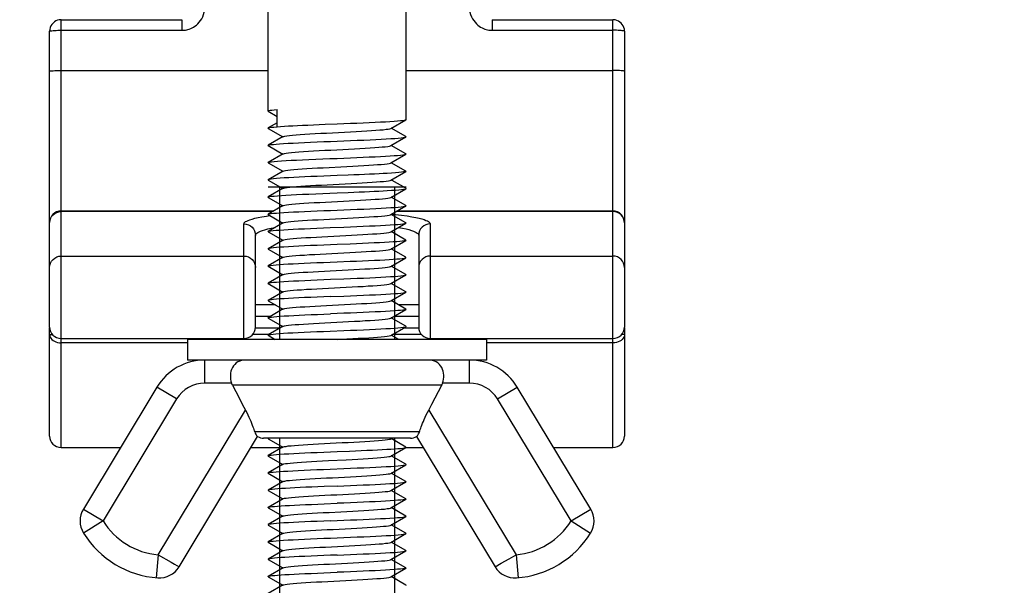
# Model space of a CAD drawing. Extents: x 0 to 420, y 0 to 297.
# Tile 32 of 77: x 205 to 222, y 171 to 181. Entities that reach past the tile are written whole.
import ezdxf

# ---------------------------------------------------------------- set-up
doc = ezdxf.new("R2010")
doc.units = 0
doc.header["$LTSCALE"] = 23.1
doc.layers.get('0').update_dxf_attribs({"linetype": 'CONTINUOUS'})
doc.layers.add('02___PRT_ALL_AXES', color=7, linetype='CONTINUOUS')
doc.layers.add('DIM_PILOTEES', color=7, linetype='CONTINUOUS')
doc.dimstyles.get("Standard").update_dxf_attribs({"dimtxt": 2.5, "dimasz": 2.5, "dimexe": 1.25, "dimexo": 0.625, "dimtad": 1, "dimcen": 2.5, "dimazin": 3, "dimtfac": 1, "dimtmove": 0, "dimatfit": 3})

# ---------------------------------------------------------------- blocks, each defined once
blk = doc.blocks.new('_FILLED')
at = {"color": 0, "linetype": 'BYBLOCK'}
blk.add_solid([(0, 0), (-1, 0.1429), (-1, -0.1429)], dxfattribs=at)
blk = doc.blocks.new('*D14')
at = {"layer": 'DIM_PILOTEES', "color": 2, "linetype": 'CONTINUOUS'}
for p, q in [((235.124, 200.233), (235.124, 159.329)), ((190.124, 194.333), (190.124, 159.329)), ((190.124, 161.329), (212.624, 161.329)), ((235.124, 161.329), (212.624, 161.329))]:
    blk.add_line(p, q, dxfattribs=at)
at = {"layer": 'DIM_PILOTEES', "color": 2, "linetype": 'CONTINUOUS', "xscale": 3.5, "yscale": 3.5, "zscale": 3.5, "rotation": 180}
blk.add_blockref('_FILLED', (190.124, 161.329), dxfattribs=at)
at = {"layer": 'DIM_PILOTEES', "color": 2, "linetype": 'CONTINUOUS', "xscale": 3.5, "yscale": 3.5, "zscale": 3.5}
blk.add_blockref('_FILLED', (235.124, 161.329), dxfattribs=at)

msp = doc.modelspace()

# ---------------------------------------------------------------- linework, layer by layer
at = {"color": 7, "linetype": 'CONTINUOUS'}
for p, q in [((205.324, 173.253), (205.324, 180.695)), ((205.324, 180.695), (207.424, 180.695)), ((207.424, 180.695), (207.424, 180.51)), ((212.824, 180.695), (212.824, 180.51)), ((212.824, 180.695), (214.924, 180.695)), ((214.924, 173.253), (214.924, 180.695)), ((205.124, 175.349), (205.124, 180.495)), ((205.324, 180.51), (207.424, 180.51)), ((212.824, 180.51), (214.924, 180.51)), ((215.124, 180.495), (215.124, 175.349)), ((205.324, 179.812), (208.924, 179.812)), ((211.324, 179.812), (214.924, 179.812)), ((208.927, 179.105), (209.085, 179.014)), ((209.085, 178.833), (209.085, 179.133)), ((209.085, 178.903), (208.927, 178.812)), ((209.916, 178.875), (210.124, 178.883)), ((211.061, 178.804), (211.322, 178.955)), ((208.927, 178.805), (209.181, 178.658)), ((209.188, 178.663), (208.927, 178.512)), ((211.061, 178.504), (211.322, 178.655)), ((211.322, 178.662), (211.068, 178.808)), ((208.927, 178.505), (209.181, 178.358)), ((211.322, 178.362), (211.068, 178.508)), ((209.188, 178.363), (208.927, 178.212)), ((211.061, 178.204), (211.322, 178.355)), ((208.927, 178.205), (209.181, 178.058)), ((211.322, 178.062), (211.068, 178.208)), ((209.188, 178.063), (208.927, 177.912)), ((210.319, 177.991), (210.124, 177.983)), ((211.061, 177.904), (211.322, 178.055)), ((208.927, 177.905), (209.181, 177.758)), ((211.084, 177.9), (211.068, 177.908)), ((211.322, 177.762), (211.084, 177.9)), ((211.324, 177.783), (208.924, 177.783)), ((209.188, 177.763), (208.927, 177.612)), ((210.124, 177.683), (210.319, 177.691)), ((211.061, 177.604), (211.322, 177.755)), ((208.927, 177.605), (209.181, 177.458)), ((209.188, 177.463), (208.927, 177.312)), ((211.061, 177.304), (211.322, 177.455)), ((211.322, 177.462), (211.068, 177.608)), ((209.022, 177.367), (205.324, 177.367)), ((209.008, 177.358), (205.324, 177.358)), ((208.896, 177.279), (208.957, 177.288)), ((208.927, 177.305), (209.181, 177.158)), ((211.322, 177.162), (211.068, 177.308)), ((214.924, 177.358), (211.154, 177.358)), ((214.924, 177.367), (211.169, 177.367)), ((208.504, 175.149), (208.504, 177.143)), ((209.188, 177.163), (208.927, 177.012)), ((211.061, 177.004), (211.322, 177.155)), ((211.744, 177.143), (211.744, 175.149)), ((208.704, 175.349), (208.704, 176.944)), ((208.87, 177.042), (208.919, 177.055)), ((208.927, 177.005), (209.181, 176.858)), ((209.964, 176.925), (210.275, 176.941)), ((211.322, 176.862), (211.068, 177.008)), ((211.544, 176.944), (211.544, 175.349)), ((209.188, 176.863), (208.927, 176.712)), ((210.351, 176.792), (210.124, 176.783)), ((211.061, 176.704), (211.322, 176.855)), ((208.927, 176.705), (209.181, 176.558)), ((211.322, 176.562), (211.068, 176.708)), ((205.324, 176.583), (208.504, 176.583)), ((209.188, 176.563), (208.927, 176.412)), ((210.124, 176.483), (210.351, 176.492)), ((211.061, 176.404), (211.322, 176.555)), ((211.744, 176.583), (214.924, 176.583)), ((208.927, 176.405), (209.181, 176.258)), ((209.188, 176.263), (208.927, 176.112)), ((211.061, 176.104), (211.322, 176.255)), ((211.322, 176.262), (211.068, 176.408)), ((208.927, 176.105), (209.181, 175.958)), ((211.322, 175.962), (211.068, 176.108)), ((209.188, 175.963), (208.927, 175.812)), ((209.974, 176.026), (210.285, 176.042)), ((211.061, 175.804), (211.322, 175.955)), ((208.927, 175.805), (209.181, 175.658)), ((211.322, 175.662), (211.068, 175.808)), ((209.051, 175.733), (208.704, 175.733)), ((209.188, 175.663), (208.927, 175.512)), ((211.061, 175.504), (211.322, 175.655)), ((211.544, 175.733), (211.198, 175.733)), ((208.965, 175.533), (208.704, 175.533)), ((208.927, 175.505), (209.181, 175.358)), ((211.322, 175.362), (211.068, 175.508)), ((211.544, 175.533), (211.111, 175.533)), ((205.124, 173.453), (205.124, 175.333)), ((205.124, 175.333), (205.126, 175.333)), ((205.124, 175.221), (205.171, 175.221)), ((208.943, 175.221), (208.657, 175.221)), ((208.704, 175.333), (209.138, 175.333)), ((209.188, 175.363), (208.927, 175.212)), ((211.061, 175.204), (211.322, 175.355)), ((211.591, 175.221), (211.09, 175.221)), ((211.284, 175.333), (211.544, 175.333)), ((215.124, 175.221), (215.077, 175.221)), ((215.124, 175.333), (215.123, 175.333)), ((215.124, 175.333), (215.124, 173.453)), ((205.324, 175.149), (208.504, 175.149)), ((207.524, 175.073), (205.324, 175.073)), ((208.927, 175.205), (209.05, 175.134)), ((210.138, 175.134), (210.295, 175.142)), ((211.197, 175.134), (211.068, 175.208)), ((211.744, 175.149), (214.924, 175.149)), ((214.924, 175.073), (212.724, 175.073)), ((207.823, 174.374), (207.823, 174.774)), ((212.426, 174.374), (212.426, 174.774)), ((208.289, 174.374), (207.823, 174.374)), ((212.426, 174.374), (211.96, 174.374)), ((206.991, 174.304), (205.712, 172.183)), ((207.334, 174.098), (206.991, 174.304)), ((211.944, 174.339), (208.305, 174.339)), ((212.915, 174.098), (213.258, 174.304)), ((214.537, 172.183), (213.258, 174.304)), ((207.334, 174.098), (206.054, 171.977)), ((214.195, 171.977), (212.915, 174.098)), ((207.011, 171.387), (208.53, 173.905)), ((211.719, 173.905), (213.238, 171.387)), ((211.558, 173.524), (208.691, 173.524)), ((207.376, 171.179), (208.742, 173.444)), ((208.927, 173.412), (208.925, 173.409)), ((208.925, 173.409), (208.927, 173.405)), ((208.931, 173.414), (208.927, 173.412)), ((208.927, 173.405), (209.181, 173.258)), ((211.061, 173.404), (211.078, 173.414)), ((211.322, 173.262), (211.068, 173.408)), ((211.507, 173.444), (212.873, 171.179)), ((205.324, 173.253), (206.357, 173.253)), ((208.628, 173.253), (209.172, 173.253)), ((209.188, 173.263), (208.927, 173.112)), ((210.124, 173.183), (210.338, 173.192)), ((211.061, 173.104), (211.322, 173.255)), ((211.322, 173.253), (211.621, 173.253)), ((213.892, 173.253), (214.924, 173.253)), ((208.927, 173.105), (209.181, 172.958)), ((209.974, 173.026), (210.285, 173.042)), ((211.322, 172.962), (211.068, 173.108)), ((209.188, 172.963), (208.927, 172.812)), ((211.061, 172.804), (211.322, 172.955)), ((208.927, 172.805), (209.181, 172.658)), ((209.188, 172.663), (208.927, 172.512)), ((211.061, 172.504), (211.322, 172.655)), ((211.322, 172.662), (211.068, 172.808)), ((208.927, 172.505), (209.181, 172.358)), ((210.124, 172.583), (209.902, 172.575)), ((211.322, 172.362), (211.068, 172.508)), ((209.188, 172.363), (208.927, 172.212)), ((211.061, 172.204), (211.322, 172.355)), ((205.712, 172.183), (206.054, 171.977)), ((208.927, 172.205), (209.181, 172.058)), ((209.9, 172.274), (210.124, 172.283)), ((211.322, 172.062), (211.068, 172.208)), ((214.195, 171.977), (214.537, 172.183)), ((206.054, 171.977), (205.715, 171.764)), ((209.188, 172.063), (208.927, 171.912)), ((211.061, 171.904), (211.322, 172.055)), ((214.195, 171.977), (214.534, 171.764)), ((208.927, 171.905), (209.181, 171.758)), ((211.322, 171.762), (211.068, 171.908)), ((209.188, 171.763), (208.927, 171.612)), ((211.061, 171.604), (211.322, 171.755)), ((208.927, 171.605), (209.181, 171.458)), ((209.188, 171.463), (208.927, 171.312)), ((211.061, 171.304), (211.322, 171.455)), ((211.322, 171.462), (211.068, 171.608)), ((207.011, 171.387), (206.975, 170.989)), ((207.011, 171.387), (207.239, 171.257)), ((208.927, 171.305), (209.181, 171.158)), ((211.322, 171.162), (211.068, 171.308)), ((212.98, 171.24), (213.117, 171.319)), ((213.117, 171.319), (213.156, 171.341)), ((213.156, 171.341), (213.238, 171.387)), ((213.238, 171.387), (213.274, 170.989)), ((209.188, 171.163), (208.927, 171.012)), ((211.061, 171.004), (211.322, 171.155)), ((212.873, 171.179), (212.98, 171.24)), ((208.927, 171.005), (209.181, 170.858)), ((209.896, 171.074), (210.124, 171.083)), ((209.964, 170.925), (210.275, 170.941)), ((211.322, 170.862), (211.068, 171.008)), ((209.188, 170.863), (208.927, 170.712))]:
    msp.add_line(p, q, dxfattribs=at)
at = {"color": 2, "linetype": 'CONTINUOUS'}
for p, q in [((209.124, 177.783), (209.124, 175.134)), ((211.124, 177.783), (211.124, 175.134)), ((209.124, 173.414), (209.124, 168.783)), ((211.124, 173.414), (211.124, 168.783))]:
    msp.add_line(p, q, dxfattribs=at)
at = {"color": 7, "linetype": 'CONTINUOUS'}
for points in [[(207.424, 180.51), (207.444, 180.511), (207.465, 180.512), (207.486, 180.515), (207.508, 180.519), (207.53, 180.525), (207.554, 180.532), (207.578, 180.542), (207.602, 180.553), (207.627, 180.567), (207.652, 180.583), (207.677, 180.602), (207.702, 180.625), (207.725, 180.65), (207.748, 180.679), (207.769, 180.711), (207.787, 180.747), (207.802, 180.786), (207.814, 180.828), (207.821, 180.873), (207.824, 180.92)], [(212.424, 180.92), (212.427, 180.873), (212.435, 180.828), (212.447, 180.786), (212.462, 180.747), (212.48, 180.711), (212.501, 180.679), (212.524, 180.65), (212.547, 180.625), (212.572, 180.602), (212.597, 180.583), (212.622, 180.567), (212.647, 180.553), (212.671, 180.542), (212.695, 180.532), (212.719, 180.525), (212.741, 180.519), (212.763, 180.515), (212.784, 180.512), (212.805, 180.511), (212.824, 180.51)], [(205.324, 180.695), (205.292, 180.692), (205.262, 180.685), (205.233, 180.673), (205.206, 180.657), (205.183, 180.636), (205.163, 180.613), (205.147, 180.586), (205.134, 180.557), (205.127, 180.527), (205.124, 180.495)], [(215.124, 180.495), (215.122, 180.528), (215.114, 180.558), (215.102, 180.587), (215.086, 180.612), (215.067, 180.635), (215.045, 180.654), (215.02, 180.671), (214.992, 180.683), (214.962, 180.692), (214.929, 180.695), (214.924, 180.695)], [(205.124, 180.495), (205.127, 180.497), (205.135, 180.5), (205.148, 180.502), (205.165, 180.504), (205.186, 180.506), (205.211, 180.508), (205.238, 180.509), (205.267, 180.51), (205.296, 180.51), (205.324, 180.51)], [(215.124, 180.495), (215.122, 180.497), (215.115, 180.5), (215.103, 180.502), (215.086, 180.504), (215.066, 180.506), (215.042, 180.507), (215.015, 180.509), (214.986, 180.51), (214.956, 180.51), (214.924, 180.51)], [(205.124, 179.797), (205.128, 179.8), (205.14, 179.803), (205.158, 179.805), (205.183, 179.807), (205.213, 179.809), (205.248, 179.811), (205.285, 179.812), (205.324, 179.812)], [(215.124, 179.797), (215.121, 179.8), (215.109, 179.803), (215.091, 179.805), (215.066, 179.807), (215.036, 179.809), (215.001, 179.811), (214.963, 179.812), (214.924, 179.812)], [(208.924, 179.108), (208.926, 179.111), (208.936, 179.115), (208.958, 179.12), (208.99, 179.124), (209.033, 179.129), (209.085, 179.133)], [(208.927, 179.105), (208.926, 179.106), (208.924, 179.108)], [(208.927, 178.812), (208.931, 178.813), (208.95, 178.818), (208.982, 178.823), (209.027, 178.828), (209.085, 178.833)], [(209.085, 178.833), (209.142, 178.838), (209.207, 178.842), (209.277, 178.846), (209.354, 178.85), (209.436, 178.854), (209.524, 178.858), (209.616, 178.863), (209.713, 178.867), (209.813, 178.871), (209.916, 178.875)], [(210.124, 178.883), (210.241, 178.888), (210.356, 178.893), (210.47, 178.897), (210.58, 178.902), (210.685, 178.907), (210.785, 178.911), (210.879, 178.916), (210.966, 178.921), (211.045, 178.925), (211.116, 178.93), (211.177, 178.935), (211.229, 178.939), (211.27, 178.944), (211.299, 178.949), (211.317, 178.953), (211.322, 178.955)], [(211.322, 178.955), (211.324, 178.958), (211.324, 178.958)], [(208.927, 178.805), (208.924, 178.808), (208.927, 178.812)], [(209.188, 178.663), (209.196, 178.666), (209.218, 178.671), (209.251, 178.677), (209.295, 178.682), (209.349, 178.687), (209.413, 178.692), (209.485, 178.698), (209.565, 178.703), (209.652, 178.708), (209.745, 178.714), (209.842, 178.719), (209.943, 178.724), (210.046, 178.729), (210.254, 178.74)], [(210.008, 178.579), (210.242, 178.588), (210.359, 178.593), (210.476, 178.598), (210.589, 178.602), (210.698, 178.607), (210.8, 178.612), (210.894, 178.617), (210.981, 178.621), (211.058, 178.626), (211.127, 178.631), (211.187, 178.635), (211.237, 178.64), (211.276, 178.645), (211.304, 178.65), (211.32, 178.654), (211.322, 178.655)], [(210.254, 178.74), (210.356, 178.745), (210.456, 178.751), (210.551, 178.756), (210.641, 178.761), (210.725, 178.766), (210.801, 178.772), (210.869, 178.777), (210.928, 178.782), (210.977, 178.788), (211.016, 178.793), (211.043, 178.798), (211.06, 178.804), (211.061, 178.804)], [(211.322, 178.655), (211.324, 178.659), (211.322, 178.662)], [(208.927, 178.505), (208.924, 178.508), (208.927, 178.512)], [(208.927, 178.512), (208.93, 178.513), (208.947, 178.518), (208.976, 178.522), (209.016, 178.527), (209.066, 178.532), (209.125, 178.536), (209.195, 178.541), (209.273, 178.546), (209.36, 178.55), (209.454, 178.555), (209.557, 178.56), (209.665, 178.565), (209.777, 178.569), (209.892, 178.574), (210.008, 178.579)], [(209.188, 178.363), (209.192, 178.364), (209.21, 178.37), (209.24, 178.375), (209.281, 178.38), (209.332, 178.386), (209.393, 178.391), (209.462, 178.396), (209.54, 178.401), (209.625, 178.407), (209.717, 178.412), (209.813, 178.417), (209.913, 178.423), (210.015, 178.428), (210.119, 178.433), (210.223, 178.438), (210.326, 178.444), (210.426, 178.449), (210.523, 178.454), (210.615, 178.46), (210.7, 178.465), (210.779, 178.47), (210.85, 178.475), (210.911, 178.481), (210.963, 178.486), (211.005, 178.491), (211.036, 178.497), (211.056, 178.502), (211.061, 178.504)], [(210.124, 178.283), (210.241, 178.288), (210.356, 178.293), (210.469, 178.297), (210.579, 178.302), (210.685, 178.307), (210.786, 178.311), (210.88, 178.316), (210.967, 178.321), (211.046, 178.325), (211.117, 178.33), (211.178, 178.335), (211.23, 178.339), (211.27, 178.344), (211.299, 178.349), (211.317, 178.353), (211.322, 178.355)], [(211.322, 178.355), (211.324, 178.358), (211.322, 178.362)], [(208.927, 178.205), (208.924, 178.208), (208.927, 178.212)], [(208.927, 178.212), (208.931, 178.213), (208.95, 178.218), (208.983, 178.223), (209.029, 178.228), (209.087, 178.234), (209.156, 178.239), (209.236, 178.244), (209.324, 178.249), (209.42, 178.253), (209.524, 178.258), (209.636, 178.263), (209.754, 178.268), (209.876, 178.273), (210, 178.278), (210.124, 178.283)], [(209.984, 178.126), (210.192, 178.137), (210.295, 178.142), (210.397, 178.147), (210.494, 178.153), (210.588, 178.158), (210.675, 178.163), (210.756, 178.169), (210.829, 178.174), (210.894, 178.179), (210.949, 178.184), (210.994, 178.19), (211.028, 178.195), (211.051, 178.2), (211.061, 178.204)], [(210.124, 177.983), (210.008, 177.979), (209.892, 177.974), (209.779, 177.969), (209.669, 177.965), (209.564, 177.96), (209.464, 177.956), (209.37, 177.951), (209.283, 177.946), (209.203, 177.942), (209.133, 177.937), (209.071, 177.932), (209.019, 177.928), (208.978, 177.923), (208.949, 177.918), (208.931, 177.913), (208.927, 177.912)], [(209.188, 178.063), (209.203, 178.068), (209.23, 178.073), (209.267, 178.079), (209.315, 178.084), (209.373, 178.089), (209.441, 178.095), (209.516, 178.1), (209.599, 178.105), (209.689, 178.11), (209.783, 178.116), (209.882, 178.121), (209.984, 178.126)], [(210.997, 178.022), (210.928, 178.018), (210.854, 178.015), (210.774, 178.011), (210.69, 178.007), (210.602, 178.003), (210.51, 177.999), (210.416, 177.995), (210.319, 177.991)], [(211.322, 178.055), (211.308, 178.05), (211.282, 178.046), (211.246, 178.041), (211.198, 178.036), (211.14, 178.032), (211.073, 178.027), (210.997, 178.022)], [(211.322, 178.062), (211.324, 178.06), (211.322, 178.055)], [(208.927, 177.912), (208.925, 177.909), (208.927, 177.905)], [(209.188, 177.763), (209.198, 177.766), (209.221, 177.772), (209.255, 177.777), (209.3, 177.782), (209.355, 177.788), (209.42, 177.793), (209.493, 177.798), (209.574, 177.804), (209.661, 177.809), (209.754, 177.814), (209.852, 177.819), (209.954, 177.825), (210.057, 177.83), (210.265, 177.841)], [(210.265, 177.841), (210.367, 177.846), (210.466, 177.851), (210.56, 177.856), (210.65, 177.862), (210.733, 177.867), (210.808, 177.872)], [(210.808, 177.872), (210.875, 177.878), (210.933, 177.883), (210.981, 177.888), (211.019, 177.893), (211.046, 177.899), (211.061, 177.904)], [(208.927, 177.612), (208.931, 177.613), (208.95, 177.618), (208.982, 177.623), (209.028, 177.628), (209.086, 177.634), (209.156, 177.639), (209.235, 177.644), (209.323, 177.649), (209.419, 177.653), (209.524, 177.658), (209.636, 177.663), (209.754, 177.668), (209.876, 177.673), (210, 177.678), (210.124, 177.683)], [(210.319, 177.691), (210.414, 177.695), (210.508, 177.699), (210.599, 177.703), (210.687, 177.707), (210.772, 177.711), (210.852, 177.715), (210.927, 177.718), (210.997, 177.722)], [(210.997, 177.722), (211.072, 177.727), (211.139, 177.732), (211.196, 177.736), (211.243, 177.741), (211.28, 177.745), (211.305, 177.75), (211.32, 177.754), (211.322, 177.755)], [(211.322, 177.755), (211.324, 177.759), (211.322, 177.762)], [(208.927, 177.605), (208.924, 177.608), (208.927, 177.612)], [(209.188, 177.463), (209.193, 177.465), (209.213, 177.47), (209.244, 177.475), (209.285, 177.481), (209.338, 177.486), (209.399, 177.491), (209.47, 177.497), (209.549, 177.502), (209.634, 177.507), (209.726, 177.513), (209.823, 177.518), (209.923, 177.523), (210.026, 177.528), (210.13, 177.534), (210.234, 177.539), (210.336, 177.544), (210.436, 177.55), (210.532, 177.555), (210.624, 177.56), (210.709, 177.565), (210.787, 177.571), (210.856, 177.576), (210.917, 177.581), (210.968, 177.587), (211.009, 177.592), (211.039, 177.597), (211.057, 177.602), (211.061, 177.604)], [(210.008, 177.379), (210.242, 177.388), (210.359, 177.393), (210.475, 177.398), (210.588, 177.402), (210.697, 177.407), (210.799, 177.412), (210.893, 177.417), (210.979, 177.421), (211.057, 177.426), (211.127, 177.431), (211.187, 177.435), (211.238, 177.44), (211.277, 177.445), (211.304, 177.45), (211.32, 177.454), (211.322, 177.455)], [(211.322, 177.455), (211.324, 177.459), (211.322, 177.462)], [(205.124, 177.16), (205.128, 177.199), (205.14, 177.236), (205.158, 177.27), (205.183, 177.3), (205.213, 177.325), (205.248, 177.343), (205.285, 177.354), (205.324, 177.358)], [(208.504, 177.143), (208.506, 177.152), (208.511, 177.162), (208.52, 177.172), (208.533, 177.182), (208.552, 177.193), (208.576, 177.204), (208.607, 177.216), (208.646, 177.228), (208.693, 177.241), (208.749, 177.254), (208.817, 177.266), (208.896, 177.279)], [(208.927, 177.305), (208.924, 177.309), (208.927, 177.312)], [(208.927, 177.312), (208.931, 177.313), (208.949, 177.318), (208.977, 177.323), (209.017, 177.327), (209.068, 177.332), (209.128, 177.337), (209.198, 177.341), (209.277, 177.346), (209.364, 177.351), (209.458, 177.355), (209.56, 177.36), (209.668, 177.365), (209.779, 177.369), (209.893, 177.374), (210.008, 177.379)], [(209.995, 177.227), (210.203, 177.237), (210.306, 177.243), (210.407, 177.248), (210.504, 177.253), (210.597, 177.259), (210.684, 177.264), (210.764, 177.269), (210.836, 177.274), (210.9, 177.28), (210.954, 177.285), (210.998, 177.29), (211.031, 177.296), (211.053, 177.301), (211.061, 177.304)], [(211.075, 177.312), (211.14, 177.306), (211.248, 177.294), (211.342, 177.281), (211.424, 177.268), (211.493, 177.255), (211.551, 177.242), (211.6, 177.229), (211.639, 177.217), (211.671, 177.205), (211.696, 177.194), (211.715, 177.183), (211.729, 177.172), (211.738, 177.162), (211.743, 177.152), (211.744, 177.143)], [(215.124, 177.16), (215.121, 177.199), (215.109, 177.236), (215.091, 177.27), (215.066, 177.3), (215.036, 177.325), (215.001, 177.343), (214.963, 177.354), (214.924, 177.358)], [(208.504, 177.143), (208.543, 177.139), (208.581, 177.128), (208.616, 177.109), (208.646, 177.085), (208.671, 177.055), (208.689, 177.02), (208.701, 176.983), (208.704, 176.944)], [(209.188, 177.163), (209.189, 177.163), (209.206, 177.169), (209.233, 177.174), (209.272, 177.179), (209.321, 177.184), (209.38, 177.19), (209.448, 177.195), (209.524, 177.2), (209.608, 177.206), (209.698, 177.211), (209.793, 177.216), (209.892, 177.222), (209.995, 177.227)], [(210.241, 177.088), (210.356, 177.093), (210.469, 177.097), (210.58, 177.102), (210.686, 177.107), (210.788, 177.111), (210.882, 177.116), (210.969, 177.121), (211.048, 177.125), (211.119, 177.13), (211.18, 177.135), (211.23, 177.139), (211.27, 177.144), (211.3, 177.149), (211.318, 177.153), (211.322, 177.155)], [(211.322, 177.155), (211.324, 177.158), (211.322, 177.162)], [(211.744, 177.143), (211.705, 177.139), (211.668, 177.128), (211.633, 177.109), (211.603, 177.085), (211.578, 177.055), (211.56, 177.02), (211.548, 176.983), (211.544, 176.944)], [(208.704, 176.944), (208.706, 176.954), (208.71, 176.963), (208.718, 176.973), (208.73, 176.984), (208.746, 176.995), (208.767, 177.006), (208.795, 177.018), (208.828, 177.03), (208.87, 177.042)], [(208.919, 177.055), (208.978, 177.068), (209.047, 177.081)], [(208.927, 177.005), (208.925, 177.008), (208.927, 177.012)], [(208.927, 177.012), (208.929, 177.013), (208.945, 177.017), (208.973, 177.022), (209.013, 177.027), (209.064, 177.032), (209.125, 177.036), (209.196, 177.041), (209.274, 177.046), (209.36, 177.05), (209.453, 177.055), (209.555, 177.06), (209.662, 177.065), (209.775, 177.069), (209.891, 177.074), (210.007, 177.079), (210.241, 177.088)], [(210.275, 176.941), (210.377, 176.946), (210.475, 176.952), (210.57, 176.957), (210.658, 176.962), (210.741, 176.968), (210.815, 176.973), (210.882, 176.978), (210.939, 176.983), (210.986, 176.989), (211.022, 176.994), (211.048, 176.999), (211.061, 177.004)], [(211.195, 177.082), (211.263, 177.07), (211.324, 177.057), (211.375, 177.044), (211.417, 177.031), (211.452, 177.019), (211.48, 177.007), (211.502, 176.995), (211.518, 176.984), (211.531, 176.974), (211.539, 176.963), (211.543, 176.954), (211.544, 176.944)], [(210.124, 176.783), (210.008, 176.779), (209.892, 176.774), (209.777, 176.769), (209.665, 176.765), (209.559, 176.76), (209.459, 176.755), (209.366, 176.751), (209.28, 176.746), (209.201, 176.741), (209.13, 176.737), (209.068, 176.732), (209.016, 176.727), (208.976, 176.722), (208.947, 176.718), (208.93, 176.713), (208.927, 176.712)], [(209.188, 176.863), (209.199, 176.867), (209.224, 176.872), (209.259, 176.878), (209.305, 176.883), (209.361, 176.888), (209.426, 176.893), (209.5, 176.899), (209.582, 176.904), (209.67, 176.909), (209.764, 176.915), (209.862, 176.92), (209.964, 176.925)], [(211.322, 176.855), (211.312, 176.852), (211.291, 176.847), (211.259, 176.843), (211.216, 176.838), (211.162, 176.833), (211.099, 176.829), (211.028, 176.824), (210.949, 176.82), (210.863, 176.815), (210.771, 176.811), (210.673, 176.806), (210.569, 176.802), (210.462, 176.797), (210.351, 176.792)], [(211.322, 176.862), (211.323, 176.861), (211.323, 176.856), (211.322, 176.855)], [(208.927, 176.712), (208.924, 176.708), (208.927, 176.705)], [(209.188, 176.563), (209.194, 176.565), (209.215, 176.571), (209.247, 176.576), (209.29, 176.581), (209.343, 176.587), (209.406, 176.592), (209.477, 176.597), (209.557, 176.602), (209.643, 176.608), (209.735, 176.613), (209.832, 176.618), (209.933, 176.624), (210.036, 176.629), (210.14, 176.634), (210.244, 176.64), (210.346, 176.645), (210.446, 176.65), (210.542, 176.655), (210.632, 176.661), (210.717, 176.666), (210.794, 176.671), (210.863, 176.677), (210.923, 176.682), (210.973, 176.687), (211.012, 176.692), (211.041, 176.698), (211.059, 176.703), (211.061, 176.704)], [(205.124, 176.384), (205.128, 176.423), (205.14, 176.46), (205.158, 176.494), (205.183, 176.525), (205.213, 176.549), (205.248, 176.568), (205.285, 176.579), (205.324, 176.583)], [(208.504, 176.583), (208.543, 176.579), (208.581, 176.568), (208.616, 176.549), (208.646, 176.525), (208.671, 176.494), (208.689, 176.46), (208.701, 176.423), (208.704, 176.384)], [(208.927, 176.412), (208.929, 176.413), (208.945, 176.417), (208.973, 176.422), (209.013, 176.427), (209.064, 176.432), (209.125, 176.436), (209.195, 176.441), (209.273, 176.446), (209.359, 176.45), (209.453, 176.455), (209.554, 176.46), (209.662, 176.465), (209.775, 176.469), (209.891, 176.474), (210.007, 176.479), (210.124, 176.483)], [(210.351, 176.492), (210.461, 176.497), (210.569, 176.502), (210.674, 176.506), (210.774, 176.511), (210.867, 176.515), (210.954, 176.52), (211.032, 176.524), (211.103, 176.529), (211.165, 176.534), (211.217, 176.538), (211.259, 176.543), (211.291, 176.547), (211.312, 176.552), (211.322, 176.555)], [(211.322, 176.555), (211.323, 176.556), (211.323, 176.561), (211.322, 176.562)], [(211.744, 176.583), (211.705, 176.579), (211.668, 176.568), (211.633, 176.549), (211.603, 176.525), (211.578, 176.494), (211.56, 176.46), (211.548, 176.423), (211.544, 176.384)], [(215.124, 176.384), (215.121, 176.423), (215.109, 176.46), (215.091, 176.494), (215.066, 176.525), (215.036, 176.549), (215.001, 176.568), (214.963, 176.579), (214.924, 176.583)], [(208.927, 176.405), (208.925, 176.408), (208.927, 176.412)], [(209.188, 176.263), (209.19, 176.264), (209.208, 176.269), (209.237, 176.274), (209.276, 176.28), (209.326, 176.285), (209.386, 176.29), (209.455, 176.296), (209.532, 176.301), (209.617, 176.306), (209.707, 176.311), (209.803, 176.317), (209.903, 176.322), (210.005, 176.327), (210.109, 176.333), (210.213, 176.338), (210.316, 176.343), (210.416, 176.349), (210.514, 176.354), (210.606, 176.359), (210.692, 176.364), (210.772, 176.37), (210.843, 176.375), (210.906, 176.38), (210.959, 176.386), (211.002, 176.391), (211.034, 176.396), (211.055, 176.401), (211.061, 176.404)], [(210.008, 176.179), (210.241, 176.188), (210.358, 176.193), (210.474, 176.198), (210.586, 176.202), (210.694, 176.207), (210.795, 176.212), (210.888, 176.216), (210.974, 176.221), (211.053, 176.226), (211.123, 176.23), (211.184, 176.235), (211.235, 176.24), (211.275, 176.245), (211.303, 176.249), (211.32, 176.254), (211.322, 176.255)], [(211.322, 176.255), (211.324, 176.259), (211.322, 176.262)], [(208.927, 176.105), (208.925, 176.109), (208.927, 176.112)], [(208.927, 176.112), (208.931, 176.114), (208.949, 176.118), (208.979, 176.123), (209.019, 176.127), (209.07, 176.132), (209.131, 176.137), (209.201, 176.141), (209.28, 176.146), (209.367, 176.151), (209.462, 176.155), (209.563, 176.16), (209.669, 176.165), (209.78, 176.17), (209.893, 176.174), (210.008, 176.179)], [(210.285, 176.042), (210.387, 176.047), (210.485, 176.052), (210.579, 176.057), (210.667, 176.063), (210.749, 176.068), (210.822, 176.073), (210.888, 176.079), (210.944, 176.084), (210.99, 176.089), (211.025, 176.095), (211.049, 176.1), (211.061, 176.104)], [(209.188, 175.963), (209.201, 175.968), (209.227, 175.973), (209.263, 175.978), (209.31, 175.983), (209.367, 175.989), (209.433, 175.994), (209.508, 175.999), (209.591, 176.005), (209.679, 176.01), (209.774, 176.015), (209.872, 176.02), (209.974, 176.026)], [(210.009, 175.879), (210.241, 175.888), (210.356, 175.893), (210.47, 175.897), (210.582, 175.902), (210.689, 175.907), (210.791, 175.912), (210.886, 175.916), (210.973, 175.921), (211.052, 175.926), (211.121, 175.93), (211.182, 175.935), (211.232, 175.94), (211.272, 175.944), (211.301, 175.949), (211.318, 175.954), (211.322, 175.955)], [(211.322, 175.955), (211.324, 175.958), (211.322, 175.962)], [(208.927, 175.812), (208.925, 175.809), (208.927, 175.805)], [(210.009, 175.879), (209.893, 175.874), (209.778, 175.869), (209.667, 175.865), (209.559, 175.86), (209.458, 175.855), (209.364, 175.851), (209.279, 175.846), (209.202, 175.842), (209.133, 175.837), (209.072, 175.832), (209.021, 175.828), (208.981, 175.823), (208.951, 175.818), (208.932, 175.814), (208.927, 175.812)], [(209.188, 175.663), (209.196, 175.666), (209.218, 175.671), (209.251, 175.677), (209.295, 175.682), (209.349, 175.687), (209.413, 175.692), (209.485, 175.698), (209.565, 175.703), (209.652, 175.708), (209.745, 175.714), (209.842, 175.719), (209.943, 175.724), (210.046, 175.729), (210.254, 175.74)], [(210.254, 175.74), (210.356, 175.745), (210.456, 175.751), (210.551, 175.756), (210.641, 175.761), (210.725, 175.766), (210.801, 175.772), (210.869, 175.777), (210.928, 175.782), (210.977, 175.788), (211.016, 175.793), (211.043, 175.798), (211.06, 175.804), (211.061, 175.804)], [(208.927, 175.512), (208.933, 175.514), (208.952, 175.519), (208.982, 175.523), (209.022, 175.528), (209.074, 175.532), (209.135, 175.537), (209.205, 175.542), (209.284, 175.546), (209.371, 175.551), (209.465, 175.556), (209.566, 175.56), (209.672, 175.565), (209.782, 175.57), (209.894, 175.574), (210.009, 175.579)], [(211.322, 175.655), (211.317, 175.653), (211.299, 175.649), (211.27, 175.644), (211.23, 175.639), (211.179, 175.635), (211.118, 175.63), (211.047, 175.625), (210.968, 175.621), (210.881, 175.616), (210.787, 175.611), (210.685, 175.607), (210.579, 175.602), (210.469, 175.597), (210.356, 175.593), (210.241, 175.588), (210.009, 175.579)], [(211.322, 175.662), (211.324, 175.658), (211.322, 175.655)], [(208.927, 175.505), (208.925, 175.509), (208.927, 175.512)], [(209.188, 175.363), (209.192, 175.364), (209.21, 175.37), (209.24, 175.375), (209.281, 175.38), (209.332, 175.386), (209.393, 175.391), (209.462, 175.396), (209.54, 175.401), (209.625, 175.407), (209.717, 175.412), (209.813, 175.417), (209.913, 175.423), (210.015, 175.428), (210.119, 175.433), (210.223, 175.438), (210.326, 175.444), (210.426, 175.449), (210.523, 175.454), (210.615, 175.46), (210.7, 175.465), (210.779, 175.47), (210.85, 175.475), (210.911, 175.481), (210.963, 175.486), (211.005, 175.491), (211.036, 175.497), (211.056, 175.502), (211.061, 175.504)], [(205.124, 175.221), (205.127, 175.198), (205.134, 175.175), (205.146, 175.154), (205.163, 175.134), (205.183, 175.117), (205.207, 175.101), (205.234, 175.089), (205.263, 175.08), (205.293, 175.075), (205.324, 175.073)], [(208.927, 175.212), (208.929, 175.212), (208.945, 175.217), (208.972, 175.222), (209.011, 175.227), (209.062, 175.231), (209.122, 175.236), (209.192, 175.241), (209.27, 175.246), (209.356, 175.25), (209.45, 175.255), (209.552, 175.26), (209.66, 175.264), (209.774, 175.269), (209.89, 175.274), (210.007, 175.279), (210.241, 175.288)], [(210.241, 175.288), (210.356, 175.293), (210.471, 175.297), (210.582, 175.302), (210.69, 175.307), (210.792, 175.312), (210.886, 175.316), (210.973, 175.321), (211.052, 175.326), (211.122, 175.33), (211.182, 175.335), (211.232, 175.34), (211.272, 175.344), (211.301, 175.349), (211.318, 175.354), (211.322, 175.355)], [(211.322, 175.355), (211.324, 175.358), (211.322, 175.362)], [(215.124, 175.221), (215.122, 175.198), (215.115, 175.175), (215.103, 175.154), (215.086, 175.134), (215.066, 175.116), (215.042, 175.101), (215.015, 175.089), (214.986, 175.08), (214.956, 175.075), (214.924, 175.073)], [(208.927, 175.205), (208.925, 175.208), (208.927, 175.212)], [(210.295, 175.142), (210.397, 175.147), (210.494, 175.153), (210.588, 175.158), (210.675, 175.163), (210.756, 175.169), (210.829, 175.174), (210.894, 175.179), (210.949, 175.184), (210.994, 175.19), (211.028, 175.195), (211.051, 175.2), (211.061, 175.204)], [(208.525, 174.774), (208.494, 174.772), (208.463, 174.767), (208.431, 174.757), (208.4, 174.743), (208.371, 174.724), (208.345, 174.7), (208.323, 174.673), (208.304, 174.644), (208.29, 174.613), (208.279, 174.58), (208.272, 174.547), (208.269, 174.512), (208.268, 174.478), (208.272, 174.443), (208.279, 174.408), (208.289, 174.374)], [(211.96, 174.374), (211.97, 174.408), (211.977, 174.443), (211.98, 174.477), (211.98, 174.512), (211.977, 174.546), (211.97, 174.58), (211.959, 174.613), (211.945, 174.644), (211.926, 174.673), (211.904, 174.7), (211.878, 174.724), (211.849, 174.743), (211.818, 174.757), (211.786, 174.767), (211.755, 174.772), (211.724, 174.774)], [(208.305, 174.339), (208.3, 174.347), (208.296, 174.356), (208.292, 174.365), (208.289, 174.374)], [(211.96, 174.374), (211.956, 174.365), (211.953, 174.356), (211.949, 174.347), (211.944, 174.339)], [(208.305, 174.339), (208.363, 174.227), (208.42, 174.117), (208.476, 174.01), (208.53, 173.905)], [(211.719, 173.905), (211.773, 174.01), (211.829, 174.117), (211.886, 174.227), (211.944, 174.339)], [(208.53, 173.905), (208.552, 173.862), (208.573, 173.821), (208.591, 173.781), (208.608, 173.744), (208.623, 173.709), (208.636, 173.676), (208.648, 173.645), (208.659, 173.616), (208.668, 173.59), (208.677, 173.566), (208.684, 173.544), (208.691, 173.524)], [(211.558, 173.524), (211.564, 173.544), (211.572, 173.566), (211.58, 173.59), (211.59, 173.616), (211.6, 173.644), (211.612, 173.675), (211.626, 173.708), (211.641, 173.743), (211.658, 173.78), (211.676, 173.82), (211.697, 173.862), (211.719, 173.905)], [(208.691, 173.524), (208.698, 173.505), (208.706, 173.489), (208.715, 173.475), (208.724, 173.463), (208.731, 173.455), (208.737, 173.449), (208.741, 173.445), (208.742, 173.444)], [(211.507, 173.444), (211.507, 173.444), (211.509, 173.446), (211.512, 173.449), (211.516, 173.453), (211.522, 173.459), (211.528, 173.467), (211.536, 173.478), (211.543, 173.491), (211.551, 173.506), (211.558, 173.524)], [(208.934, 173.414), (208.932, 173.414), (208.927, 173.412)], [(209.188, 173.263), (209.19, 173.264), (209.208, 173.269), (209.237, 173.274), (209.276, 173.28), (209.326, 173.285), (209.386, 173.29), (209.455, 173.296), (209.532, 173.301), (209.617, 173.306), (209.707, 173.311), (209.803, 173.317), (209.903, 173.322), (210.005, 173.327), (210.109, 173.333), (210.213, 173.338), (210.316, 173.343), (210.416, 173.349), (210.514, 173.354), (210.606, 173.359), (210.692, 173.364), (210.772, 173.37), (210.843, 173.375), (210.906, 173.38), (210.959, 173.386), (211.002, 173.391), (211.034, 173.396), (211.055, 173.401), (211.061, 173.404)], [(208.927, 173.112), (208.931, 173.114), (208.949, 173.118), (208.979, 173.123), (209.02, 173.128), (209.071, 173.132), (209.133, 173.137), (209.204, 173.142), (209.283, 173.146), (209.37, 173.151), (209.464, 173.156), (209.563, 173.16), (209.669, 173.165), (209.779, 173.169), (209.893, 173.174), (210.008, 173.179), (210.124, 173.183)], [(210.338, 173.192), (210.443, 173.196), (210.546, 173.201), (210.644, 173.205), (210.738, 173.209), (210.827, 173.213), (210.91, 173.218), (210.988, 173.222), (211.059, 173.226), (211.123, 173.23), (211.179, 173.235), (211.227, 173.239), (211.266, 173.243), (211.294, 173.248), (211.314, 173.252), (211.322, 173.255)], [(211.322, 173.255), (211.323, 173.256), (211.323, 173.26), (211.322, 173.262)], [(208.927, 173.105), (208.925, 173.109), (208.927, 173.112)], [(209.188, 172.963), (209.201, 172.968), (209.227, 172.973), (209.263, 172.978), (209.31, 172.983), (209.367, 172.989), (209.433, 172.994), (209.508, 172.999), (209.591, 173.005), (209.679, 173.01), (209.774, 173.015), (209.872, 173.02), (209.974, 173.026)], [(210.285, 173.042), (210.387, 173.047), (210.485, 173.052), (210.579, 173.057), (210.667, 173.063), (210.749, 173.068), (210.822, 173.073), (210.888, 173.079), (210.944, 173.084), (210.99, 173.089), (211.025, 173.095), (211.049, 173.1), (211.061, 173.104)], [(208.927, 172.812), (208.929, 172.813), (208.946, 172.817), (208.974, 172.822), (209.013, 172.827), (209.063, 172.832), (209.122, 172.836), (209.191, 172.841), (209.268, 172.845), (209.355, 172.85), (209.449, 172.855), (209.551, 172.86), (209.66, 172.864), (209.773, 172.869), (209.89, 172.874), (210.007, 172.879)], [(210.007, 172.879), (210.242, 172.888), (210.359, 172.893), (210.475, 172.898), (210.589, 172.902), (210.697, 172.907), (210.8, 172.912), (210.894, 172.917), (210.98, 172.921), (211.058, 172.926), (211.127, 172.931), (211.186, 172.935), (211.236, 172.94), (211.275, 172.945), (211.303, 172.949), (211.32, 172.954), (211.322, 172.955)], [(211.322, 172.955), (211.324, 172.959), (211.322, 172.962)], [(208.927, 172.805), (208.925, 172.808), (208.927, 172.812)], [(209.188, 172.663), (209.196, 172.666), (209.218, 172.671), (209.251, 172.677), (209.295, 172.682), (209.349, 172.687), (209.413, 172.692), (209.485, 172.698), (209.565, 172.703), (209.652, 172.708), (209.745, 172.714), (209.842, 172.719), (209.943, 172.724), (210.046, 172.729), (210.254, 172.74)], [(210.124, 172.583), (210.241, 172.588), (210.356, 172.593), (210.47, 172.597), (210.58, 172.602), (210.686, 172.607), (210.785, 172.611), (210.879, 172.616), (210.966, 172.621), (211.045, 172.625), (211.116, 172.63), (211.178, 172.635), (211.229, 172.639), (211.27, 172.644), (211.3, 172.649), (211.318, 172.653), (211.322, 172.655)], [(210.254, 172.74), (210.356, 172.745), (210.456, 172.751), (210.551, 172.756), (210.641, 172.761), (210.725, 172.766), (210.801, 172.772), (210.869, 172.777), (210.928, 172.782), (210.977, 172.788), (211.016, 172.793), (211.043, 172.798), (211.06, 172.804), (211.061, 172.804)], [(211.322, 172.655), (211.324, 172.658), (211.322, 172.662)], [(208.927, 172.512), (208.925, 172.507), (208.927, 172.505)], [(209.902, 172.575), (209.791, 172.57), (209.684, 172.565), (209.581, 172.561), (209.483, 172.557), (209.392, 172.552), (209.308, 172.548), (209.23, 172.543), (209.159, 172.539), (209.096, 172.534), (209.041, 172.53), (208.997, 172.525), (208.963, 172.521), (208.94, 172.516), (208.927, 172.512)], [(209.188, 172.363), (209.192, 172.364), (209.21, 172.37), (209.24, 172.375), (209.281, 172.38), (209.332, 172.386), (209.393, 172.391), (209.462, 172.396), (209.54, 172.401), (209.625, 172.407), (209.717, 172.412), (209.813, 172.417), (209.913, 172.423), (210.015, 172.428), (210.119, 172.433), (210.223, 172.438), (210.326, 172.444), (210.426, 172.449), (210.523, 172.454), (210.615, 172.46), (210.7, 172.465), (210.779, 172.47), (210.85, 172.475), (210.911, 172.481), (210.963, 172.486), (211.005, 172.491), (211.036, 172.497), (211.056, 172.502), (211.061, 172.504)], [(211.322, 172.355), (211.319, 172.354), (211.302, 172.349), (211.273, 172.344), (211.232, 172.34), (211.181, 172.335), (211.119, 172.33), (211.048, 172.325), (210.969, 172.321), (210.883, 172.316), (210.789, 172.311), (210.689, 172.307), (210.583, 172.302), (210.472, 172.297), (210.357, 172.293), (210.241, 172.288), (210.124, 172.283)], [(211.322, 172.362), (211.324, 172.359), (211.322, 172.355)], [(208.927, 172.205), (208.925, 172.207), (208.927, 172.212)], [(208.927, 172.212), (208.939, 172.216), (208.961, 172.22), (208.995, 172.225), (209.038, 172.229), (209.09, 172.234), (209.151, 172.238), (209.221, 172.243), (209.298, 172.247), (209.383, 172.252), (209.476, 172.256), (209.575, 172.261), (209.68, 172.265), (209.789, 172.27), (209.9, 172.274)], [(209.984, 172.126), (210.192, 172.137), (210.295, 172.142), (210.397, 172.147), (210.494, 172.153), (210.588, 172.158), (210.675, 172.163), (210.756, 172.169), (210.829, 172.174), (210.894, 172.179), (210.949, 172.184), (210.994, 172.19), (211.028, 172.195), (211.051, 172.2), (211.061, 172.204)], [(210.009, 171.979), (209.893, 171.974), (209.779, 171.969), (209.668, 171.965), (209.561, 171.96), (209.459, 171.955), (209.365, 171.951), (209.278, 171.946), (209.199, 171.941), (209.129, 171.937), (209.069, 171.932), (209.018, 171.927), (208.978, 171.923), (208.949, 171.918), (208.931, 171.913), (208.927, 171.912)], [(209.188, 172.063), (209.203, 172.068), (209.23, 172.073), (209.267, 172.079), (209.315, 172.084), (209.373, 172.089), (209.441, 172.095), (209.516, 172.1), (209.599, 172.105), (209.689, 172.11), (209.783, 172.116), (209.882, 172.121), (209.984, 172.126)], [(210.009, 171.979), (210.241, 171.988), (210.356, 171.993), (210.47, 171.997), (210.58, 172.002), (210.685, 172.007), (210.785, 172.011), (210.879, 172.016), (210.966, 172.021), (211.045, 172.025), (211.116, 172.03), (211.178, 172.035), (211.229, 172.039), (211.27, 172.044), (211.299, 172.049), (211.317, 172.053), (211.322, 172.055)], [(211.322, 172.055), (211.324, 172.058), (211.322, 172.062)], [(208.927, 171.912), (208.925, 171.909), (208.927, 171.905)], [(209.188, 171.763), (209.198, 171.766), (209.221, 171.772), (209.255, 171.777), (209.3, 171.782), (209.355, 171.788), (209.42, 171.793), (209.493, 171.798), (209.574, 171.804), (209.661, 171.809), (209.754, 171.814), (209.852, 171.819), (209.954, 171.825), (210.057, 171.83), (210.265, 171.841)], [(210.265, 171.841), (210.367, 171.846), (210.466, 171.851), (210.56, 171.856), (210.65, 171.862), (210.733, 171.867), (210.808, 171.872), (210.875, 171.878), (210.933, 171.883), (210.981, 171.888), (211.019, 171.893), (211.046, 171.899), (211.061, 171.904)], [(208.927, 171.612), (208.93, 171.613), (208.947, 171.618), (208.975, 171.622), (209.015, 171.627), (209.065, 171.632), (209.125, 171.636), (209.194, 171.641), (209.272, 171.646), (209.359, 171.65), (209.453, 171.655), (209.555, 171.66), (209.664, 171.665), (209.776, 171.669), (209.892, 171.674), (210.008, 171.679)], [(210.008, 171.679), (210.242, 171.688), (210.36, 171.693), (210.476, 171.698), (210.59, 171.702), (210.698, 171.707), (210.801, 171.712), (210.895, 171.717), (210.981, 171.721), (211.058, 171.726), (211.127, 171.731), (211.187, 171.735), (211.237, 171.74), (211.276, 171.745), (211.304, 171.75), (211.32, 171.754), (211.322, 171.755)], [(211.322, 171.755), (211.324, 171.759), (211.322, 171.762)], [(208.927, 171.605), (208.924, 171.608), (208.927, 171.612)], [(209.188, 171.463), (209.193, 171.465), (209.213, 171.47), (209.244, 171.475), (209.285, 171.481), (209.338, 171.486), (209.399, 171.491), (209.47, 171.497), (209.549, 171.502), (209.634, 171.507), (209.726, 171.513), (209.823, 171.518), (209.923, 171.523), (210.026, 171.528), (210.13, 171.534), (210.234, 171.539), (210.336, 171.544), (210.436, 171.55), (210.532, 171.555), (210.624, 171.56), (210.709, 171.565), (210.787, 171.571), (210.856, 171.576), (210.917, 171.581), (210.968, 171.587), (211.009, 171.592), (211.039, 171.597), (211.057, 171.602), (211.061, 171.604)], [(210.124, 171.383), (210.241, 171.388), (210.356, 171.393), (210.469, 171.397), (210.579, 171.402), (210.685, 171.407), (210.785, 171.411), (210.88, 171.416), (210.967, 171.421), (211.046, 171.425), (211.116, 171.43), (211.178, 171.435), (211.229, 171.439), (211.27, 171.444), (211.299, 171.449), (211.317, 171.453), (211.322, 171.455)], [(211.322, 171.455), (211.324, 171.458), (211.322, 171.462)], [(208.927, 171.312), (208.925, 171.307), (208.927, 171.305)], [(209.465, 171.356), (209.376, 171.351), (209.293, 171.347), (209.218, 171.343), (209.15, 171.338), (209.089, 171.334), (209.037, 171.329), (208.995, 171.325), (208.962, 171.32), (208.939, 171.316), (208.927, 171.312)], [(210.124, 171.383), (210.01, 171.379), (209.896, 171.374), (209.782, 171.37), (209.672, 171.365), (209.566, 171.36), (209.465, 171.356)], [(209.995, 171.227), (210.203, 171.237), (210.306, 171.243), (210.407, 171.248), (210.504, 171.253), (210.597, 171.259), (210.684, 171.264), (210.764, 171.269), (210.836, 171.274), (210.9, 171.28), (210.954, 171.285), (210.998, 171.29), (211.031, 171.296), (211.053, 171.301), (211.061, 171.304)], [(207.239, 171.257), (207.269, 171.24), (207.296, 171.224), (207.376, 171.179)], [(209.188, 171.163), (209.189, 171.163), (209.206, 171.169), (209.233, 171.174), (209.272, 171.179), (209.321, 171.184), (209.38, 171.19), (209.448, 171.195), (209.524, 171.2), (209.608, 171.206)], [(209.608, 171.206), (209.698, 171.211), (209.793, 171.216), (209.892, 171.222), (209.995, 171.227)], [(211.322, 171.155), (211.318, 171.153), (211.3, 171.149), (211.27, 171.144), (211.23, 171.139), (211.178, 171.135), (211.116, 171.13), (211.045, 171.125), (210.966, 171.121), (210.879, 171.116), (210.785, 171.111), (210.685, 171.107), (210.58, 171.102), (210.47, 171.097), (210.356, 171.093), (210.241, 171.088), (210.124, 171.083)], [(211.322, 171.162), (211.324, 171.158), (211.322, 171.155)], [(208.927, 171.005), (208.925, 171.008), (208.927, 171.012)], [(208.927, 171.012), (208.941, 171.016), (208.964, 171.021), (208.997, 171.025), (209.04, 171.03), (209.091, 171.034), (209.15, 171.038), (209.218, 171.043), (209.293, 171.047), (209.376, 171.051), (209.465, 171.056)], [(209.465, 171.056), (209.566, 171.06), (209.673, 171.065), (209.783, 171.07), (209.896, 171.074)], [(210.275, 170.941), (210.377, 170.946), (210.475, 170.952), (210.57, 170.957), (210.658, 170.962), (210.741, 170.968), (210.815, 170.973), (210.882, 170.978), (210.939, 170.983), (210.986, 170.989), (211.022, 170.994), (211.048, 170.999), (211.061, 171.004)], [(209.188, 170.863), (209.199, 170.867), (209.224, 170.872), (209.259, 170.878), (209.305, 170.883), (209.361, 170.888), (209.426, 170.893), (209.5, 170.899), (209.582, 170.904), (209.67, 170.909), (209.764, 170.915), (209.862, 170.92), (209.964, 170.925)], [(211.322, 170.855), (211.324, 170.858), (211.322, 170.862)]]:
    msp.add_lwpolyline(points, dxfattribs=at)
for centre, radius, start, end in [((205.324, 177.167), 0.2, 90, 180), ((214.924, 177.167), 0.2, 0, 90), ((205.324, 175.349), 0.2, 180, 270), ((208.504, 175.349), 0.2, 270, 360), ((211.744, 175.349), 0.2, 180, 270), ((214.924, 175.349), 0.2, 270, 360), ((207.823, 173.802), 0.972, 90, 148.9), ((212.426, 173.802), 0.972, 31.1, 90), ((207.823, 173.802), 0.572, 90, 148.9), ((212.426, 173.802), 0.572, 31.1, 90), ((205.324, 173.453), 0.2, 180, 270), ((208.847, 173.614), 0.2, 238.3321, 270), ((211.402, 173.614), 0.2, 270, 301.6679), ((214.924, 173.453), 0.2, 270, 360), ((206.054, 171.977), 0.4, 148.9, 212.0397), ((214.195, 171.977), 0.4, 327.9603, 31.1), ((207.127, 172.648), 1.266, 212.0397, 264.7501), ((213.122, 172.648), 1.266, 275.2499, 327.9603), ((207.127, 172.648), 1.666, 212.0397, 265.7603), ((213.122, 172.648), 1.666, 274.2397, 327.9603), ((207.034, 171.386), 0.4, 265.7783, 328.9), ((213.215, 171.386), 0.4, 211.1, 274.2217)]:
    msp.add_arc(centre, radius, start, end, dxfattribs=at)
at = {"layer": '02___PRT_ALL_AXES', "color": 7, "linetype": 'CONTINUOUS'}
for p, q in [((208.924, 179.108), (208.924, 185.319)), ((211.324, 178.958), (211.324, 185.319)), ((207.524, 175.134), (207.524, 174.774)), ((212.724, 175.134), (207.524, 175.134)), ((212.724, 175.134), (212.724, 174.774)), ((212.724, 174.774), (207.524, 174.774)), ((211.402, 173.414), (208.847, 173.414))]:
    msp.add_line(p, q, dxfattribs=at)

# ---------------------------------------------------------------- dimensions: what is measured, and where the dimension line sits
at = {"layer": 'DIM_PILOTEES', "color": 2, "linetype": 'CONTINUOUS'}
dim = msp.add_linear_dim(base=(235.124, 161.329), p1=(190.124, 194.333), p2=(235.124, 200.233), dimstyle='Standard', dxfattribs=at)
dim.commit()
dim.dimension.update_dxf_attribs({"geometry": '*D14', "text_midpoint": (213.728, 161.329), "dimtype": 128})

doc.saveas('drawing.dxf')
